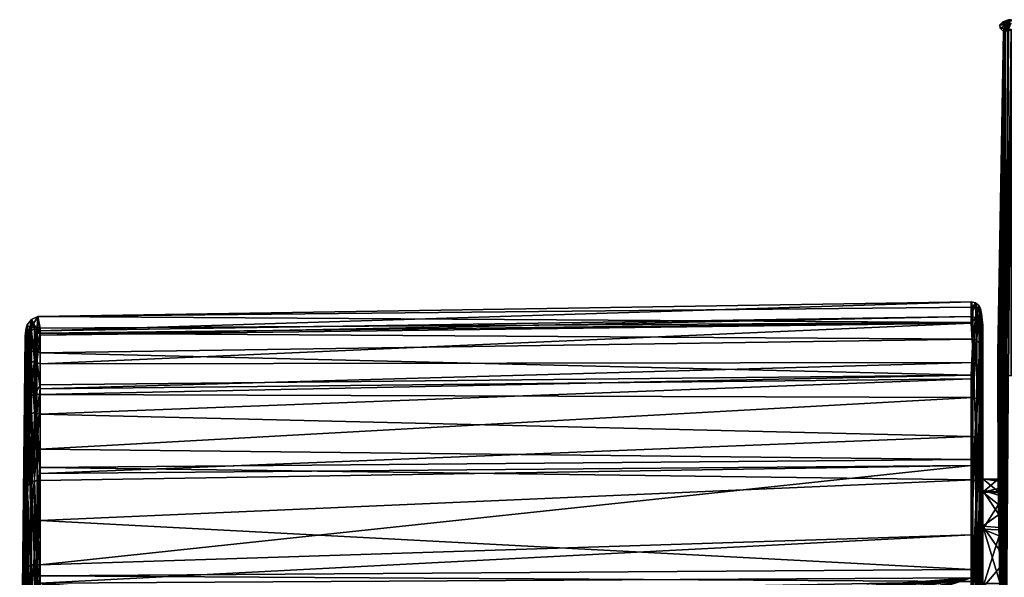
# Model space of a CAD drawing. Extents: x -0.171 to 0.171, y -0.126 to 0.
# Tile 19 of 256: x -0.171 to -0.13, y -0.067 to -0.044. Entities that reach past the tile are written whole.
import ezdxf

# ---------------------------------------------------------------- set-up
doc = ezdxf.new("R2010")
doc.units = 0
doc.layers.add('mesh', color=7, linetype='CONTINUOUS')

msp = doc.modelspace()

# ---------------------------------------------------------------- meshes
at = {"layer": 'mesh'}
mesh = msp.add_polyface(dxfattribs=at)
corners = [(-0.129722, -0.044112, 0.018744), (-0.12986, -0.04425, 0.018741), (-0.129702, -0.044108, 0.018583), (-0.129889, -0.044345, 0.018542), (-0.129929, -0.044396, 0.018739), (-0.129787, -0.044255, 0.018375), (-0.129888, -0.044439, 0.018439), (-0.129645, -0.044175, 0.018249), (-0.12992, -0.044525, 0.018553), (-0.129759, -0.044442, 0.018173), (-0.129791, -0.04417, 0.063892), (-0.129876, -0.044252, 0.063723), (-0.129731, -0.044107, 0.06372), (-0.129881, -0.044293, 0.063912), (-0.129873, -0.044478, 0.064109), (-0.129934, -0.044479, 0.063924), (-0.129842, -0.044338, 0.064095), (-0.129763, -0.044385, 0.064267), (-0.129961, -0.044525, 0.063725), (-0.129944, -0.044396, 0.063725), (-0.129738, -0.044169, 0.06405), (-0.129657, -0.044169, 0.064194), (-0.129954, -0.044525, 0.041232), (-0.129946, -0.044525, 0.018739), (-0.130109, -0.044386, 0.041232), (-0.130123, -0.044248, 0.041232), (-0.129985, -0.04411, 0.041232), (-0.129576, -0.044042, 0.018747), (-0.129707, -0.044025, 0.041232)]
mesh.append_faces([[corners[k] for k in face] for face in [(0, 1, 2, 2), (3, 1, 4, 4), (5, 3, 6, 6), (7, 5, 6, 6), (3, 2, 1, 1), (5, 2, 3, 3), (8, 3, 4, 4), (6, 3, 8, 8), (9, 7, 6, 6), (10, 11, 12, 12), (13, 11, 10, 10), (13, 14, 15, 15), (16, 14, 13, 13), (17, 14, 16, 16), (18, 13, 15, 15), (19, 13, 18, 18), (19, 11, 13, 13), (20, 13, 10, 10), (20, 16, 13, 13), (21, 17, 16, 16), (22, 23, 24, 24), (18, 22, 24, 24), (24, 19, 18, 18), (24, 11, 19, 19), (24, 1, 25, 25), (24, 4, 1, 1), (23, 4, 24, 24), (25, 11, 24, 24), (26, 11, 25, 25), (25, 0, 26, 26), (1, 0, 25, 25), (27, 26, 0, 0), (27, 28, 26, 26), (26, 12, 11, 11), (28, 12, 26, 26)]])
mesh = msp.add_polyface(dxfattribs=at)
corners = [(-0.13006, -0.067219, 0.058695), (-0.13009, -0.064837, 0.056842), (-0.129961, -0.045792, 0.06375), (-0.13088, -0.056661, 0.045064), (-0.130835, -0.05685, 0.041391), (-0.130835, -0.057177, 0.044986), (-0.130875, -0.056509, 0.041388), (-0.130835, -0.057237, 0.04565), (-0.130859, -0.056966, 0.037077), (-0.129946, -0.044525, 0.018739), (-0.130163, -0.059176, 0.032195), (-0.130162, -0.059417, 0.032087), (-0.129961, -0.044525, 0.063725), (-0.130154, -0.060822, 0.051886), (-0.130178, -0.059499, 0.049156), (-0.130934, -0.056677, 0.037019), (-0.130943, -0.056488, 0.037617), (-0.130934, -0.056848, 0.036375), (-0.130934, -0.056166, 0.041384), (-0.130943, -0.056299, 0.038882), (-0.130987, -0.05667, 0.036331), (-0.130987, -0.056057, 0.041383), (-0.131131, -0.056545, 0.036301), (-0.131136, -0.055926, 0.041382), (-0.13132, -0.056501, 0.036291), (-0.13132, -0.056784, 0.03553), (-0.13132, -0.055884, 0.04138), (-0.13132, -0.056759, 0.047233), (-0.131255, -0.056113, 0.044757), (-0.131255, -0.057446, 0.049832), (-0.131081, -0.056184, 0.044747), (-0.130934, -0.056389, 0.044718), (-0.13096, -0.057646, 0.049754), (-0.130934, -0.056486, 0.045087), (-0.13089, -0.056385, 0.041386)]
mesh.append_faces([[corners[k] for k in face] for face in [(0, 1, 2, 2), (3, 4, 5, 5), (3, 6, 4, 4), (5, 7, 3, 3), (8, 4, 6, 6), (9, 10, 11, 11), (12, 13, 14, 14), (15, 16, 17, 17), (18, 19, 16, 16), (16, 20, 17, 17), (16, 21, 20, 20), (19, 21, 16, 16), (19, 18, 21, 21), (22, 21, 23, 23), (20, 21, 22, 22), (22, 24, 25, 25), (23, 24, 22, 22), (23, 26, 24, 24), (27, 28, 29, 29), (23, 21, 30, 30), (21, 18, 31, 31), (26, 23, 28, 28), (28, 30, 29, 29), (28, 23, 30, 30), (30, 31, 32, 32), (30, 21, 31, 31), (31, 3, 33, 33), (31, 34, 3, 3), (18, 34, 31, 31), (34, 6, 3, 3), (34, 18, 16, 16), (16, 6, 34, 34), (16, 8, 6, 6), (15, 8, 16, 16), (15, 17, 8, 8)]])
mesh = msp.add_polyface(dxfattribs=at)
corners = [(-0.129954, -0.044525, 0.041232), (-0.130178, -0.058223, 0.033969), (-0.130176, -0.058292, 0.033698), (-0.13018, -0.058217, 0.034243), (-0.130182, -0.058281, 0.034533), (-0.130184, -0.058417, 0.034803), (-0.13009, -0.064837, 0.056842), (-0.130125, -0.062529, 0.054389), (-0.129961, -0.045792, 0.06375), (-0.12992, -0.044525, 0.018553), (-0.129929, -0.044396, 0.018739), (-0.129946, -0.044525, 0.018739), (-0.129763, -0.044385, 0.064267), (-0.129783, -0.044523, 0.064267), (-0.129873, -0.044478, 0.064109), (-0.129834, -0.058979, 0.018432), (-0.129747, -0.058983, 0.018322), (-0.129636, -0.044444, 0.01802), (-0.129641, -0.058985, 0.018231), (-0.129431, -0.044532, 0.017841), (-0.129522, -0.058986, 0.018164), (-0.12931, -0.044534, 0.017785), (-0.129888, -0.044439, 0.018439), (-0.129897, -0.058975, 0.018553), (-0.129759, -0.044442, 0.018173), (-0.129934, -0.05897, 0.01868), (-0.129949, -0.058964, 0.018862), (-0.129961, -0.044525, 0.063725), (-0.129934, -0.044479, 0.063924), (-0.129864, -0.072933, 0.064231), (-0.129936, -0.072932, 0.064079), (-0.12965, -0.044432, 0.06442), (-0.130162, -0.059417, 0.032087), (-0.130165, -0.058952, 0.032366), (-0.130163, -0.059176, 0.032195), (-0.130167, -0.058765, 0.032597), (-0.130169, -0.058687, 0.032744), (-0.130186, -0.058615, 0.035029), (-0.130187, -0.058863, 0.035199), (-0.130203, -0.05824, 0.038724), (-0.130207, -0.058056, 0.04225), (-0.130198, -0.058481, 0.04578), (-0.130178, -0.059499, 0.049156), (-0.130154, -0.060822, 0.051886)]
mesh.append_faces([[corners[k] for k in face] for face in [(0, 1, 2, 2), (3, 1, 0, 0), (0, 4, 3, 3), (0, 5, 4, 4), (6, 7, 8, 8), (9, 10, 11, 11), (12, 13, 14, 14), (15, 16, 17, 17), (18, 19, 17, 17), (20, 21, 18, 18), (18, 17, 16, 16), (15, 22, 23, 23), (15, 24, 22, 22), (17, 24, 15, 15), (23, 22, 9, 9), (9, 25, 23, 23), (9, 26, 25, 25), (11, 26, 9, 9), (27, 28, 8, 8), (29, 14, 13, 13), (30, 28, 14, 14), (31, 29, 13, 13), (11, 32, 26, 26), (11, 33, 34, 34), (35, 33, 11, 11), (11, 36, 35, 35), (11, 2, 36, 36), (0, 2, 11, 11), (27, 5, 0, 0), (27, 37, 5, 5), (38, 37, 27, 27), (27, 39, 38, 38), (27, 40, 39, 39), (41, 40, 27, 27), (27, 42, 41, 41), (8, 43, 27, 27)]])
mesh = msp.add_polyface(dxfattribs=at)
corners = [(-0.129939, -0.066282, 0.018802), (-0.129951, -0.06628, 0.018924), (-0.129951, -0.068032, 0.018939), (-0.129934, -0.05897, 0.01868), (-0.129907, -0.066284, 0.018694), (-0.129897, -0.058975, 0.018553), (-0.129949, -0.058964, 0.018862), (-0.130019, -0.07166, 0.022184), (-0.130045, -0.068597, 0.023576), (-0.129952, -0.069938, 0.01898), (-0.130115, -0.063153, 0.027984), (-0.13008, -0.065617, 0.025605), (-0.13006, -0.067219, 0.058695), (-0.129961, -0.045792, 0.06375), (-0.130029, -0.070336, 0.060405), (-0.130007, -0.073684, 0.061545), (-0.130045, -0.074553, 0.056291), (-0.129941, -0.069939, 0.018878), (-0.129954, -0.073025, 0.019046), (-0.129952, -0.07314, 0.019019), (-0.129947, -0.072683, 0.018966), (-0.129947, -0.071768, 0.018944), (-0.129913, -0.072686, 0.018844), (-0.129912, -0.07177, 0.018821), (-0.129832, -0.072689, 0.018707), (-0.129911, -0.06994, 0.018777), (-0.129853, -0.066286, 0.018591), (-0.129934, -0.044479, 0.063924), (-0.129956, -0.072931, 0.063949), (-0.129936, -0.072932, 0.064079), (-0.129873, -0.044478, 0.064109), (-0.129864, -0.072933, 0.064231), (-0.129953, -0.073448, 0.019054)]
mesh.append_faces([[corners[k] for k in face] for face in [(0, 1, 2, 2), (3, 4, 5, 5), (3, 0, 4, 4), (6, 0, 3, 3), (6, 1, 0, 0), (7, 2, 8, 8), (7, 9, 2, 2), (8, 1, 6, 6), (2, 1, 8, 8), (10, 11, 6, 6), (12, 13, 14, 14), (15, 16, 14, 14), (4, 0, 17, 17), (18, 19, 20, 20), (2, 17, 0, 0), (9, 17, 2, 2), (9, 21, 17, 17), (22, 20, 19, 19), (22, 23, 20, 20), (24, 23, 22, 22), (25, 17, 21, 21), (25, 4, 17, 17), (26, 4, 25, 25), (23, 21, 20, 20), (23, 25, 21, 21), (5, 4, 26, 26), (13, 27, 28, 28), (27, 29, 28, 28), (29, 30, 31, 31), (7, 20, 21, 21), (7, 18, 20, 20), (19, 18, 7, 7), (7, 32, 19, 19), (21, 9, 7, 7), (14, 28, 15, 15), (14, 13, 28, 28)]])
mesh = msp.add_polyface(dxfattribs=at)
corners = [(-0.129949, -0.058964, 0.018862), (-0.130162, -0.059698, 0.032033), (-0.130162, -0.059974, 0.032044), (-0.130162, -0.059417, 0.032087), (-0.129961, -0.045792, 0.06375), (-0.130125, -0.062529, 0.054389), (-0.130154, -0.060822, 0.051886), (-0.130184, -0.063353, 0.041437), (-0.130185, -0.063337, 0.040963), (-0.130203, -0.05824, 0.038724), (-0.130207, -0.058056, 0.04225), (-0.130198, -0.058481, 0.04578), (-0.130182, -0.063415, 0.04321), (-0.130178, -0.059499, 0.049156), (-0.130172, -0.063864, 0.045391), (-0.130182, -0.058622, 0.034469), (-0.130178, -0.058223, 0.033969), (-0.13018, -0.058217, 0.034243), (-0.130184, -0.058417, 0.034803), (-0.130186, -0.058615, 0.035029), (-0.130182, -0.058281, 0.034533), (-0.130166, -0.059466, 0.032433), (-0.130167, -0.058765, 0.032597), (-0.130169, -0.058687, 0.032744), (-0.130165, -0.058952, 0.032366), (-0.130163, -0.059176, 0.032195), (-0.130176, -0.058292, 0.033698), (-0.130187, -0.059026, 0.035271), (-0.130835, -0.063878, 0.037483), (-0.130835, -0.0573, 0.037147), (-0.130835, -0.058571, 0.033072), (-0.130835, -0.063326, 0.041438), (-0.130835, -0.05685, 0.041391), (-0.130835, -0.057177, 0.044986), (-0.130835, -0.063816, 0.045401), (-0.130835, -0.058315, 0.049038), (-0.130835, -0.057237, 0.04565), (-0.130835, -0.058804, 0.050576), (-0.130835, -0.065315, 0.049103), (-0.130835, -0.060258, 0.052955), (-0.130162, -0.060244, 0.032121), (-0.130148, -0.061126, 0.03072), (-0.130187, -0.058863, 0.035199)]
mesh.append_faces([[corners[k] for k in face] for face in [(0, 1, 2, 2), (0, 3, 1, 1), (4, 5, 6, 6), (7, 8, 9, 9), (10, 7, 9, 9), (11, 12, 10, 10), (13, 14, 11, 11), (15, 16, 17, 17), (15, 18, 19, 19), (15, 20, 18, 18), (17, 20, 15, 15), (21, 1, 3, 3), (21, 2, 1, 1), (22, 23, 21, 21), (21, 24, 22, 22), (21, 25, 24, 24), (3, 25, 21, 21), (15, 26, 16, 16), (15, 23, 26, 26), (8, 27, 9, 9), (28, 29, 30, 30), (31, 32, 29, 29), (33, 32, 31, 31), (34, 35, 36, 36), (34, 37, 35, 35), (38, 39, 37, 37), (0, 2, 40, 40), (41, 0, 40, 40), (9, 27, 42, 42), (19, 42, 15, 15), (42, 40, 15, 15), (27, 40, 42, 42), (40, 23, 15, 15), (40, 21, 23, 23), (40, 2, 21, 21), (8, 40, 27, 27)]])
mesh = msp.add_polyface(dxfattribs=at)
corners = [(-0.13132, -0.062503, 0.057437), (-0.170419, -0.062847, 0.057089), (-0.170419, -0.06207, 0.05606), (-0.13132, -0.067136, 0.061111), (-0.170419, -0.067405, 0.060643), (-0.170419, -0.065067, 0.058819), (-0.13132, -0.056759, 0.047233), (-0.170419, -0.057195, 0.04712), (-0.170419, -0.056993, 0.045481), (-0.13132, -0.058968, 0.052706), (-0.170419, -0.059365, 0.052476), (-0.170419, -0.058027, 0.049172), (-0.13132, -0.059115, 0.030099), (-0.170419, -0.059538, 0.030339), (-0.170419, -0.060603, 0.028974), (-0.13132, -0.056784, 0.03553), (-0.170419, -0.057285, 0.035661), (-0.170419, -0.058487, 0.032822), (-0.13132, -0.056501, 0.036291), (-0.170419, -0.057099, 0.036993), (-0.13132, -0.062763, 0.025457), (-0.170419, -0.063398, 0.025551), (-0.170419, -0.066938, 0.022878), (-0.158109, -0.070136, 0.020906), (-0.157693, -0.069944, 0.020907), (-0.156903, -0.069703, 0.021073), (-0.155661, -0.069311, 0.021174), (-0.15529, -0.069248, 0.021246), (-0.15604, -0.069393, 0.021192), (-0.155895, -0.069384, 0.021143), (-0.157668, -0.069951, 0.02079), (-0.155881, -0.069387, 0.020992), (-0.154024, -0.06914, 0.021251), (-0.155922, -0.069484, 0.020835), (-0.157581, -0.070069, 0.020579), (-0.154295, -0.070346, 0.019578), (-0.15402, -0.069249, 0.020946), (-0.170419, -0.067705, 0.0223), (-0.154529, -0.069162, 0.021273), (-0.153771, -0.069139, 0.021248), (-0.158428, -0.070312, 0.020841), (-0.158868, -0.070555, 0.020752), (-0.131255, -0.059906, 0.054465), (-0.170419, -0.059775, 0.053019), (-0.131255, -0.063363, 0.058412), (-0.131255, -0.067633, 0.061461), (-0.170419, -0.0684, 0.061064), (-0.170519, -0.0565, 0.041385), (-0.131255, -0.057446, 0.049832), (-0.13132, -0.061546, 0.026541), (-0.170419, -0.063092, 0.025782), (-0.131228, -0.058435, 0.031111), (-0.13132, -0.055884, 0.04138), (-0.13132, -0.065675, 0.022864)]
mesh.append_faces([[corners[k] for k in face] for face in [(0, 1, 2, 2), (3, 4, 5, 5), (6, 7, 8, 8), (9, 10, 11, 11), (12, 13, 14, 14), (15, 16, 17, 17), (18, 19, 16, 16), (20, 21, 22, 22), (23, 24, 25, 25), (26, 27, 28, 28), (28, 29, 26, 26), (28, 25, 29, 29), (26, 29, 27, 27), (25, 24, 29, 29), (30, 29, 24, 24), (31, 29, 30, 30), (31, 32, 29, 29), (31, 30, 33, 33), (30, 34, 33, 33), (35, 36, 33, 33), (37, 38, 39, 39), (37, 27, 38, 38), (37, 28, 27, 27), (37, 25, 28, 28), (37, 40, 23, 23), (37, 41, 40, 40), (42, 2, 43, 43), (44, 5, 1, 1), (45, 46, 4, 4), (6, 8, 47, 47), (48, 11, 7, 7), (49, 14, 50, 50), (51, 17, 13, 13), (52, 47, 19, 19), (53, 22, 37, 37)]])
mesh = msp.add_polyface(dxfattribs=at)
corners = [(-0.13132, -0.056501, 0.036291), (-0.170419, -0.057285, 0.035661), (-0.13132, -0.056784, 0.03553), (-0.147789, -0.071358, 0.020195), (-0.146581, -0.072524, 0.019895), (-0.147072, -0.071986, 0.020061), (-0.147636, -0.071462, 0.020154), (-0.147048, -0.072118, 0.019955), (-0.148439, -0.070868, 0.02025), (-0.147034, -0.072061, 0.019814), (-0.148436, -0.070921, 0.02037), (-0.147196, -0.072143, 0.019611), (-0.148499, -0.0709, 0.020122), (-0.14742, -0.071863, 0.019694), (-0.13132, -0.067481, 0.021915), (-0.148858, -0.070559, 0.020585), (-0.149313, -0.070329, 0.020606), (-0.149613, -0.070138, 0.020764), (-0.150821, -0.069713, 0.020903), (-0.151673, -0.069394, 0.021118), (-0.152487, -0.069241, 0.021202), (-0.153181, -0.069162, 0.02125), (-0.13132, -0.07057, 0.020291), (-0.131255, -0.059906, 0.054465), (-0.170419, -0.059775, 0.053019), (-0.13132, -0.058968, 0.052706), (-0.13132, -0.062503, 0.057437), (-0.170419, -0.06207, 0.05606), (-0.131255, -0.063363, 0.058412), (-0.170419, -0.062847, 0.057089), (-0.13132, -0.067136, 0.061111), (-0.170419, -0.065067, 0.058819), (-0.131255, -0.067633, 0.061461), (-0.170419, -0.067405, 0.060643), (-0.131255, -0.072487, 0.06345), (-0.170419, -0.0684, 0.061064), (-0.131255, -0.057446, 0.049832), (-0.170419, -0.057195, 0.04712), (-0.13132, -0.056759, 0.047233), (-0.170419, -0.058027, 0.049172), (-0.13132, -0.061546, 0.026541), (-0.170419, -0.063092, 0.025782), (-0.13132, -0.062763, 0.025457), (-0.13132, -0.059115, 0.030099), (-0.170419, -0.060603, 0.028974), (-0.131228, -0.058435, 0.031111), (-0.170419, -0.059538, 0.030339), (-0.170419, -0.058487, 0.032822), (-0.13132, -0.055884, 0.04138), (-0.170419, -0.057099, 0.036993), (-0.131255, -0.056113, 0.044757), (-0.170519, -0.0565, 0.041385), (-0.13132, -0.065675, 0.022864), (-0.170419, -0.067705, 0.0223), (-0.170419, -0.066938, 0.022878)]
mesh.append_faces([[corners[k] for k in face] for face in [(0, 1, 2, 2), (3, 4, 5, 5), (6, 4, 3, 3), (6, 3, 7, 7), (8, 9, 7, 7), (10, 8, 7, 7), (10, 7, 3, 3), (11, 12, 13, 13), (9, 12, 11, 11), (8, 12, 9, 9), (14, 3, 5, 5), (14, 15, 3, 3), (16, 15, 14, 14), (14, 17, 16, 16), (14, 18, 17, 17), (19, 18, 14, 14), (14, 20, 19, 19), (21, 20, 14, 14), (14, 4, 22, 22), (5, 4, 14, 14), (23, 24, 25, 25), (26, 27, 23, 23), (28, 29, 26, 26), (30, 31, 28, 28), (32, 33, 30, 30), (34, 35, 32, 32), (36, 37, 38, 38), (25, 39, 36, 36), (40, 41, 42, 42), (43, 44, 40, 40), (45, 46, 43, 43), (2, 47, 45, 45), (48, 49, 0, 0), (50, 51, 48, 48), (52, 53, 14, 14), (42, 54, 52, 52)]])
mesh = msp.add_polyface(dxfattribs=at)
corners = [(-0.170419, -0.059775, 0.053019), (-0.170419, -0.059365, 0.052476), (-0.13132, -0.058968, 0.052706), (-0.170419, -0.063092, 0.025782), (-0.170419, -0.063398, 0.025551), (-0.13132, -0.062763, 0.025457), (-0.153771, -0.069139, 0.021248), (-0.152487, -0.069241, 0.021202), (-0.153181, -0.069162, 0.02125), (-0.151808, -0.069386, 0.021071), (-0.151673, -0.069394, 0.021118), (-0.150044, -0.070006, 0.020757), (-0.149613, -0.070138, 0.020764), (-0.150821, -0.069713, 0.020903), (-0.153691, -0.069153, 0.021136), (-0.153859, -0.069204, 0.021014), (-0.153697, -0.069204, 0.021011), (-0.153857, -0.069152, 0.021141), (-0.154024, -0.06914, 0.021251), (-0.154529, -0.069162, 0.021273), (-0.15529, -0.069248, 0.021246), (-0.154022, -0.069172, 0.02109), (-0.15402, -0.069249, 0.020946), (-0.15007, -0.069972, 0.020608), (-0.151851, -0.069425, 0.020842), (-0.151554, -0.069547, 0.020726), (-0.150141, -0.070113, 0.020434), (-0.154031, -0.069795, 0.020261), (-0.153727, -0.070342, 0.019569), (-0.153885, -0.070342, 0.019572), (-0.155895, -0.069384, 0.021143), (-0.155881, -0.069387, 0.020992), (-0.155922, -0.069484, 0.020835), (-0.151897, -0.070552, 0.019453), (-0.131255, -0.056113, 0.044757), (-0.13132, -0.056759, 0.047233), (-0.170519, -0.0565, 0.041385), (-0.13132, -0.067481, 0.021915), (-0.170419, -0.067705, 0.0223)]
mesh.append_faces([[corners[k] for k in face] for face in [(0, 1, 2, 2), (3, 4, 5, 5), (6, 7, 8, 8), (9, 10, 7, 7), (11, 12, 13, 13), (14, 15, 16, 16), (14, 17, 15, 15), (6, 17, 14, 14), (18, 19, 20, 20), (18, 6, 19, 19), (15, 21, 22, 22), (17, 21, 15, 15), (6, 21, 17, 17), (6, 18, 21, 21), (13, 9, 11, 11), (10, 9, 13, 13), (6, 9, 7, 7), (9, 23, 11, 11), (9, 24, 23, 23), (6, 24, 9, 9), (25, 23, 24, 24), (26, 23, 25, 25), (24, 14, 16, 16), (6, 14, 24, 24), (15, 22, 27, 27), (15, 28, 16, 16), (27, 29, 15, 15), (20, 30, 18, 18), (31, 21, 18, 18), (31, 22, 21, 21), (31, 32, 22, 22), (24, 33, 25, 25), (16, 28, 24, 24), (34, 35, 36, 36), (37, 6, 8, 8), (37, 38, 6, 6)]])
mesh = msp.add_polyface(dxfattribs=at)
corners = [(-0.130835, -0.057177, 0.044986), (-0.130835, -0.063816, 0.045401), (-0.130835, -0.057237, 0.04565), (-0.130934, -0.057996, 0.032828), (-0.130934, -0.057492, 0.033954), (-0.130943, -0.05754, 0.033746), (-0.130934, -0.057593, 0.0493), (-0.13088, -0.056661, 0.045064), (-0.13088, -0.057751, 0.049238), (-0.130934, -0.056486, 0.045087), (-0.130835, -0.058315, 0.049038), (-0.130835, -0.058804, 0.050576), (-0.130859, -0.056966, 0.037077), (-0.130859, -0.058256, 0.032938), (-0.130835, -0.0573, 0.037147), (-0.130835, -0.05685, 0.041391), (-0.130835, -0.058571, 0.033072), (-0.130859, -0.060329, 0.02913), (-0.130943, -0.06006, 0.028872), (-0.130934, -0.058878, 0.03086), (-0.130934, -0.058703, 0.031249), (-0.130987, -0.05858, 0.031187), (-0.130934, -0.056848, 0.036375), (-0.130987, -0.05667, 0.036331), (-0.131228, -0.058435, 0.031111), (-0.131131, -0.056545, 0.036301), (-0.13132, -0.056784, 0.03553), (-0.13132, -0.058968, 0.052706), (-0.131255, -0.057446, 0.049832), (-0.131255, -0.059906, 0.054465), (-0.130934, -0.056389, 0.044718), (-0.13096, -0.057646, 0.049754), (-0.131081, -0.057513, 0.049806), (-0.131081, -0.059965, 0.054425), (-0.131081, -0.056184, 0.044747), (-0.130934, -0.059628, 0.053351)]
mesh.append_faces([[corners[k] for k in face] for face in [(0, 1, 2, 2), (3, 4, 5, 5), (6, 7, 8, 8), (9, 7, 6, 6), (8, 10, 11, 11), (7, 10, 8, 8), (7, 2, 10, 10), (12, 4, 13, 13), (4, 3, 13, 13), (12, 14, 15, 15), (13, 14, 12, 12), (13, 16, 14, 14), (17, 16, 13, 13), (18, 19, 20, 20), (20, 5, 21, 21), (3, 5, 20, 20), (22, 5, 4, 4), (23, 5, 22, 22), (23, 21, 5, 5), (21, 23, 24, 24), (23, 25, 24, 24), (25, 26, 24, 24), (27, 28, 29, 29), (30, 6, 31, 31), (30, 9, 6, 6), (29, 32, 33, 33), (28, 32, 29, 29), (28, 34, 32, 32), (32, 31, 33, 33), (32, 34, 31, 31), (31, 8, 35, 35), (6, 8, 31, 31), (8, 11, 35, 35), (12, 22, 4, 4), (17, 20, 19, 19), (13, 3, 20, 20)]])
mesh = msp.add_polyface(dxfattribs=at)
corners = [(-0.170544, -0.057068, 0.036992), (-0.170419, -0.057285, 0.035661), (-0.170419, -0.057099, 0.036993), (-0.170558, -0.058428, 0.032797), (-0.170968, -0.057319, 0.03705), (-0.17101, -0.05704, 0.040006), (-0.17101, -0.057493, 0.037084), (-0.17101, -0.057581, 0.036513), (-0.170519, -0.0565, 0.041385), (-0.170659, -0.057017, 0.036986), (-0.170785, -0.056621, 0.041386), (-0.170788, -0.057093, 0.037002), (-0.170894, -0.057198, 0.037024), (-0.170963, -0.05685, 0.041387), (-0.17101, -0.056985, 0.041388), (-0.170985, -0.057242, 0.045427), (-0.17101, -0.057407, 0.0456), (-0.17101, -0.057363, 0.045404), (-0.17101, -0.057929, 0.047881), (-0.170985, -0.058243, 0.049098), (-0.17101, -0.057237, 0.044855), (-0.170806, -0.056984, 0.045473), (-0.170543, -0.05693, 0.045486), (-0.170419, -0.056993, 0.045481), (-0.170419, -0.057195, 0.04712), (-0.170806, -0.057997, 0.049189), (-0.170619, -0.057896, 0.049226), (-0.171049, -0.057754, 0.037231), (-0.171049, -0.057311, 0.041386), (-0.171049, -0.057687, 0.045547)]
mesh.append_faces([[corners[k] for k in face] for face in [(0, 1, 2, 2), (3, 1, 0, 0), (4, 5, 6, 6), (7, 4, 6, 6), (0, 2, 8, 8), (9, 10, 11, 11), (0, 10, 9, 9), (0, 8, 10, 10), (11, 10, 12, 12), (5, 13, 14, 14), (4, 13, 5, 5), (12, 13, 4, 4), (10, 13, 12, 12), (15, 16, 17, 17), (15, 18, 16, 16), (19, 18, 15, 15), (20, 15, 17, 17), (20, 14, 15, 15), (15, 21, 19, 19), (15, 13, 21, 21), (14, 13, 15, 15), (22, 23, 24, 24), (22, 25, 21, 21), (24, 26, 22, 22), (8, 21, 10, 10), (8, 22, 21, 21), (8, 23, 22, 22), (13, 10, 21, 21), (6, 27, 7, 7), (28, 5, 14, 14), (27, 5, 28, 28), (27, 6, 5, 5), (20, 28, 14, 14), (20, 29, 28, 28), (17, 29, 20, 20), (17, 16, 29, 29)]])
mesh = msp.add_polyface(dxfattribs=at)
corners = [(-0.17101, -0.057581, 0.036513), (-0.170968, -0.058645, 0.032893), (-0.170968, -0.057319, 0.03705), (-0.17101, -0.058702, 0.03311), (-0.17101, -0.058784, 0.032954), (-0.170558, -0.058428, 0.032797), (-0.170419, -0.058487, 0.032822), (-0.170419, -0.057285, 0.035661), (-0.170419, -0.059538, 0.030339), (-0.170659, -0.057017, 0.036986), (-0.170659, -0.058362, 0.03277), (-0.170544, -0.057068, 0.036992), (-0.170788, -0.057093, 0.037002), (-0.170788, -0.058434, 0.032801), (-0.170894, -0.057198, 0.037024), (-0.170894, -0.058532, 0.032844), (-0.170985, -0.059057, 0.051006), (-0.17101, -0.059219, 0.051134), (-0.17101, -0.058594, 0.049666), (-0.170985, -0.058243, 0.049098), (-0.17101, -0.058274, 0.048917), (-0.17101, -0.058185, 0.048663), (-0.17101, -0.057929, 0.047881), (-0.170619, -0.057896, 0.049226), (-0.170806, -0.059839, 0.052989), (-0.170806, -0.057997, 0.049189), (-0.170619, -0.059747, 0.053045), (-0.170985, -0.060063, 0.052853), (-0.170806, -0.056984, 0.045473), (-0.170419, -0.059365, 0.052476), (-0.170419, -0.058027, 0.049172), (-0.170543, -0.05693, 0.045486), (-0.170419, -0.057195, 0.04712), (-0.171049, -0.058999, 0.033243), (-0.171049, -0.057754, 0.037231), (-0.171049, -0.058868, 0.049554), (-0.171049, -0.057687, 0.045547), (-0.17101, -0.057407, 0.0456)]
mesh.append_faces([[corners[k] for k in face] for face in [(0, 1, 2, 2), (3, 1, 0, 0), (3, 4, 1, 1), (5, 6, 7, 7), (8, 6, 5, 5), (5, 9, 10, 10), (11, 9, 5, 5), (10, 12, 13, 13), (9, 12, 10, 10), (13, 14, 15, 15), (12, 14, 13, 13), (15, 2, 1, 1), (14, 2, 15, 15), (16, 17, 18, 18), (19, 20, 21, 21), (19, 18, 20, 20), (16, 18, 19, 19), (19, 21, 22, 22), (23, 24, 25, 25), (23, 26, 24, 24), (19, 25, 27, 27), (19, 28, 25, 25), (23, 29, 26, 26), (30, 29, 23, 23), (31, 23, 25, 25), (32, 30, 23, 23), (4, 3, 33, 33), (0, 33, 3, 3), (0, 34, 33, 33), (20, 35, 21, 21), (20, 18, 35, 35), (35, 22, 21, 21), (36, 22, 35, 35), (36, 37, 22, 22), (18, 17, 35, 35)]])
mesh = msp.add_polyface(dxfattribs=at)
corners = [(-0.170521, -0.063411, 0.02556), (-0.170419, -0.063092, 0.025782), (-0.170551, -0.06057, 0.028945), (-0.170419, -0.063398, 0.025551), (-0.170659, -0.060521, 0.028907), (-0.170659, -0.063407, 0.025552), (-0.170788, -0.060585, 0.028951), (-0.170788, -0.06346, 0.025608), (-0.170894, -0.060673, 0.029013), (-0.17101, -0.062609, 0.027006), (-0.170968, -0.063619, 0.025775), (-0.170968, -0.060774, 0.029084), (-0.17101, -0.063494, 0.026187), (-0.17101, -0.063768, 0.025933), (-0.170419, -0.059775, 0.053019), (-0.170419, -0.06207, 0.05606), (-0.170539, -0.062032, 0.056085), (-0.170985, -0.065204, 0.058645), (-0.17101, -0.063521, 0.057055), (-0.170985, -0.062272, 0.05587), (-0.17101, -0.062398, 0.05576), (-0.17101, -0.061147, 0.054317), (-0.17101, -0.063225, 0.056714), (-0.170882, -0.062134, 0.055991), (-0.170806, -0.059839, 0.052989), (-0.170419, -0.062847, 0.057089), (-0.170717, -0.062028, 0.056084), (-0.170806, -0.065042, 0.058851), (-0.171049, -0.063675, 0.026366), (-0.17101, -0.060931, 0.029197), (-0.171049, -0.060999, 0.029574), (-0.171049, -0.063432, 0.056506), (-0.171049, -0.060807, 0.053255), (-0.171277, -0.078623, 0.041558), (-0.171049, -0.057687, 0.045547), (-0.171049, -0.058868, 0.049554), (-0.171049, -0.057311, 0.041386), (-0.171049, -0.057754, 0.037231), (-0.171049, -0.058999, 0.033243)]
mesh.append_faces([[corners[k] for k in face] for face in [(0, 1, 2, 2), (0, 3, 1, 1), (0, 4, 5, 5), (2, 4, 0, 0), (5, 6, 7, 7), (4, 6, 5, 5), (6, 8, 7, 7), (9, 10, 11, 11), (12, 10, 9, 9), (12, 13, 10, 10), (7, 8, 10, 10), (8, 11, 10, 10), (14, 15, 16, 16), (17, 18, 19, 19), (19, 20, 21, 21), (19, 22, 20, 20), (18, 22, 19, 19), (19, 23, 17, 17), (19, 24, 23, 23), (15, 25, 16, 16), (26, 16, 27, 27), (23, 26, 27, 27), (23, 24, 26, 26), (13, 12, 28, 28), (28, 29, 30, 30), (28, 9, 29, 29), (12, 9, 28, 28), (31, 22, 18, 18), (31, 20, 22, 22), (32, 20, 31, 31), (32, 21, 20, 20), (33, 34, 35, 35), (33, 36, 34, 34), (33, 37, 36, 36), (33, 38, 37, 37)]])
mesh = msp.add_polyface(dxfattribs=at)
corners = [(-0.130835, -0.057177, 0.044986), (-0.130835, -0.063326, 0.041438), (-0.130835, -0.063816, 0.045401), (-0.130943, -0.06006, 0.028872), (-0.130934, -0.060109, 0.028978), (-0.130934, -0.058878, 0.03086), (-0.130859, -0.060329, 0.02913), (-0.130934, -0.06181, 0.026776), (-0.130859, -0.063105, 0.025799), (-0.130934, -0.062903, 0.02559), (-0.130835, -0.060611, 0.029323), (-0.130835, -0.058571, 0.033072), (-0.130835, -0.063344, 0.026044), (-0.130987, -0.061676, 0.026656), (-0.130934, -0.060918, 0.027742), (-0.130934, -0.058703, 0.031249), (-0.130987, -0.05858, 0.031187), (-0.131131, -0.06158, 0.026571), (-0.131131, -0.065701, 0.0229), (-0.131228, -0.058435, 0.031111), (-0.13132, -0.061546, 0.026541), (-0.13132, -0.059115, 0.030099), (-0.13132, -0.062503, 0.057437), (-0.131255, -0.059906, 0.054465), (-0.131255, -0.063363, 0.058412), (-0.13096, -0.057646, 0.049754), (-0.130934, -0.059628, 0.053351), (-0.13096, -0.060083, 0.054344), (-0.130934, -0.062485, 0.056989), (-0.13096, -0.063507, 0.058253), (-0.131081, -0.059965, 0.054425), (-0.131081, -0.063411, 0.058359), (-0.130835, -0.061558, 0.055081), (-0.130835, -0.062899, 0.056588), (-0.130835, -0.060258, 0.052955), (-0.130835, -0.058804, 0.050576), (-0.130859, -0.058256, 0.032938)]
mesh.append_faces([[corners[k] for k in face] for face in [(0, 1, 2, 2), (3, 4, 5, 5), (6, 5, 4, 4), (7, 8, 6, 6), (9, 8, 7, 7), (6, 10, 11, 11), (8, 10, 6, 6), (8, 12, 10, 10), (13, 7, 14, 14), (9, 7, 13, 13), (15, 16, 3, 3), (3, 14, 4, 4), (16, 14, 3, 3), (16, 13, 14, 14), (17, 13, 16, 16), (17, 18, 13, 13), (17, 19, 20, 20), (16, 19, 17, 17), (20, 19, 21, 21), (22, 23, 24, 24), (25, 26, 27, 27), (27, 28, 29, 29), (24, 30, 31, 31), (23, 30, 24, 24), (31, 27, 29, 29), (30, 27, 31, 31), (30, 25, 27, 27), (26, 28, 27, 27), (32, 28, 26, 26), (32, 33, 28, 28), (26, 34, 32, 32), (26, 35, 34, 34), (6, 4, 14, 14), (36, 15, 6, 6), (7, 6, 14, 14)]])
mesh = msp.add_polyface(dxfattribs=at)
corners = [(-0.130045, -0.068597, 0.023576), (-0.129949, -0.058964, 0.018862), (-0.13008, -0.065617, 0.025605), (-0.130115, -0.063153, 0.027984), (-0.130148, -0.061126, 0.03072), (-0.130207, -0.058056, 0.04225), (-0.130182, -0.063415, 0.04321), (-0.130184, -0.063353, 0.041437), (-0.130198, -0.058481, 0.04578), (-0.130172, -0.063864, 0.045391), (-0.130178, -0.059499, 0.049156), (-0.130169, -0.064002, 0.046056), (-0.130154, -0.064818, 0.04815), (-0.130154, -0.060822, 0.051886), (-0.130145, -0.065371, 0.04907), (-0.130125, -0.062529, 0.054389), (-0.130129, -0.067058, 0.031544), (-0.130153, -0.065472, 0.033824), (-0.130149, -0.065715, 0.033347), (-0.130835, -0.063326, 0.041438), (-0.130835, -0.0573, 0.037147), (-0.130835, -0.063878, 0.037483), (-0.130835, -0.065315, 0.049103), (-0.130835, -0.058804, 0.050576), (-0.130835, -0.063816, 0.045401), (-0.130835, -0.065435, 0.033805), (-0.130835, -0.060611, 0.029323), (-0.130835, -0.063344, 0.026044), (-0.130835, -0.058571, 0.033072), (-0.130835, -0.061558, 0.055081), (-0.130835, -0.060258, 0.052955), (-0.130835, -0.067722, 0.05229), (-0.130835, -0.062899, 0.056588), (-0.130178, -0.063909, 0.037493), (-0.130181, -0.063725, 0.038083), (-0.13017, -0.064396, 0.035936), (-0.130185, -0.063337, 0.040963), (-0.13009, -0.064837, 0.056842), (-0.13011, -0.067726, 0.052286), (-0.130162, -0.060244, 0.032121)]
mesh.append_faces([[corners[k] for k in face] for face in [(0, 1, 2, 2), (3, 1, 4, 4), (5, 6, 7, 7), (8, 9, 6, 6), (10, 11, 9, 9), (10, 12, 11, 11), (13, 12, 10, 10), (13, 14, 12, 12), (15, 14, 13, 13), (4, 16, 3, 3), (4, 17, 18, 18), (19, 20, 21, 21), (22, 23, 24, 24), (25, 26, 27, 27), (28, 26, 25, 25), (22, 29, 30, 30), (31, 32, 29, 29), (24, 9, 11, 11), (21, 33, 34, 34), (21, 35, 33, 33), (25, 35, 21, 21), (36, 21, 34, 34), (36, 19, 21, 21), (7, 19, 36, 36), (19, 9, 24, 24), (19, 6, 9, 9), (7, 6, 19, 19), (12, 24, 11, 11), (12, 22, 24, 24), (37, 38, 15, 15), (34, 39, 36, 36), (34, 33, 39, 39), (39, 17, 4, 4), (39, 35, 17, 17), (33, 35, 39, 39)]])
mesh = msp.add_polyface(dxfattribs=at)
corners = [(-0.170968, -0.060774, 0.029084), (-0.17101, -0.060762, 0.029418), (-0.17101, -0.060931, 0.029197), (-0.17101, -0.060397, 0.029895), (-0.170968, -0.058645, 0.032893), (-0.17101, -0.058784, 0.032954), (-0.17101, -0.062609, 0.027006), (-0.170558, -0.058428, 0.032797), (-0.170551, -0.06057, 0.028945), (-0.170419, -0.059538, 0.030339), (-0.170419, -0.060603, 0.028974), (-0.170419, -0.063092, 0.025782), (-0.170659, -0.058362, 0.03277), (-0.170659, -0.060521, 0.028907), (-0.170788, -0.058434, 0.032801), (-0.170788, -0.060585, 0.028951), (-0.170894, -0.058532, 0.032844), (-0.170894, -0.060673, 0.029013), (-0.170985, -0.060063, 0.052853), (-0.17101, -0.061147, 0.054317), (-0.17101, -0.060592, 0.053401), (-0.17101, -0.059219, 0.051134), (-0.170985, -0.059057, 0.051006), (-0.17101, -0.060207, 0.052766), (-0.170619, -0.059747, 0.053045), (-0.170717, -0.062028, 0.056084), (-0.170806, -0.059839, 0.052989), (-0.170985, -0.062272, 0.05587), (-0.170806, -0.057997, 0.049189), (-0.170985, -0.058243, 0.049098), (-0.170419, -0.059775, 0.053019), (-0.170539, -0.062032, 0.056085), (-0.170419, -0.059365, 0.052476), (-0.171049, -0.060999, 0.029574), (-0.171049, -0.058999, 0.033243), (-0.171049, -0.060807, 0.053255), (-0.171049, -0.058868, 0.049554)]
mesh.append_faces([[corners[k] for k in face] for face in [(0, 1, 2, 2), (0, 3, 1, 1), (4, 3, 0, 0), (4, 5, 3, 3), (6, 0, 2, 2), (7, 8, 9, 9), (8, 10, 9, 9), (8, 11, 10, 10), (8, 12, 13, 13), (7, 12, 8, 8), (13, 14, 15, 15), (12, 14, 13, 13), (15, 16, 17, 17), (14, 16, 15, 15), (17, 4, 0, 0), (16, 4, 17, 17), (18, 19, 20, 20), (18, 21, 22, 22), (18, 23, 21, 21), (20, 23, 18, 18), (24, 25, 26, 26), (18, 26, 27, 27), (18, 28, 26, 26), (18, 27, 19, 19), (22, 29, 18, 18), (24, 30, 31, 31), (32, 30, 24, 24), (24, 31, 25, 25), (2, 1, 33, 33), (33, 5, 34, 34), (33, 3, 5, 5), (1, 3, 33, 33), (23, 20, 35, 35), (36, 23, 35, 35), (36, 21, 23, 23), (20, 19, 35, 35)]])
mesh = msp.add_polyface(dxfattribs=at)
corners = [(-0.130835, -0.063878, 0.037483), (-0.130835, -0.058571, 0.033072), (-0.130835, -0.065435, 0.033805), (-0.130934, -0.063427, 0.025022), (-0.130943, -0.063686, 0.024753), (-0.130934, -0.065859, 0.023126), (-0.130943, -0.068191, 0.021641), (-0.130934, -0.06629, 0.02279), (-0.130943, -0.066993, 0.022316), (-0.130859, -0.066478, 0.023075), (-0.130859, -0.063105, 0.025799), (-0.130934, -0.062903, 0.02559), (-0.130835, -0.063344, 0.026044), (-0.130835, -0.066665, 0.023361), (-0.130859, -0.070317, 0.02106), (-0.130987, -0.065774, 0.023006), (-0.130987, -0.061676, 0.026656), (-0.130961, -0.070666, 0.020547), (-0.131131, -0.065701, 0.0229), (-0.131131, -0.070586, 0.020333), (-0.13132, -0.065675, 0.022864), (-0.131131, -0.06158, 0.026571), (-0.13132, -0.07057, 0.020291), (-0.13132, -0.067481, 0.021915), (-0.13132, -0.061546, 0.026541), (-0.13132, -0.062763, 0.025457), (-0.13132, -0.067136, 0.061111), (-0.131255, -0.063363, 0.058412), (-0.131255, -0.067633, 0.061461), (-0.13096, -0.063507, 0.058253), (-0.130934, -0.066022, 0.059971), (-0.13096, -0.067736, 0.061273), (-0.131081, -0.063411, 0.058359), (-0.131081, -0.067667, 0.061398), (-0.130934, -0.062485, 0.056989), (-0.130835, -0.066411, 0.059414), (-0.130835, -0.067621, 0.060348), (-0.130835, -0.063219, 0.056947), (-0.130835, -0.062899, 0.056588), (-0.130943, -0.069409, 0.021049)]
mesh.append_faces([[corners[k] for k in face] for face in [(0, 1, 2, 2), (3, 4, 5, 5), (6, 7, 8, 8), (5, 7, 9, 9), (10, 5, 9, 9), (10, 3, 5, 5), (11, 3, 10, 10), (9, 12, 10, 10), (9, 13, 12, 12), (14, 13, 9, 9), (5, 15, 7, 7), (5, 4, 15, 15), (3, 16, 4, 4), (11, 16, 3, 3), (15, 8, 7, 7), (4, 16, 15, 15), (17, 8, 15, 15), (18, 15, 16, 16), (18, 19, 15, 15), (20, 18, 21, 21), (20, 22, 18, 18), (23, 22, 20, 20), (20, 24, 25, 25), (21, 24, 20, 20), (26, 27, 28, 28), (29, 30, 31, 31), (28, 32, 33, 33), (27, 32, 28, 28), (33, 29, 31, 31), (32, 29, 33, 33), (30, 29, 34, 34), (30, 35, 36, 36), (34, 35, 30, 30), (34, 37, 35, 35), (38, 37, 34, 34), (39, 9, 7, 7)]])
mesh = msp.add_polyface(dxfattribs=at)
corners = [(-0.170968, -0.067067, 0.023101), (-0.17101, -0.06679, 0.023538), (-0.17101, -0.067183, 0.023284), (-0.17101, -0.065357, 0.024463), (-0.17101, -0.068505, 0.02243), (-0.170968, -0.070979, 0.021167), (-0.17101, -0.07053, 0.021563), (-0.170894, -0.070935, 0.021052), (-0.170968, -0.063619, 0.025775), (-0.17101, -0.063768, 0.025933), (-0.170941, -0.072137, 0.062395), (-0.17101, -0.069514, 0.061185), (-0.170985, -0.068544, 0.06081), (-0.17101, -0.070198, 0.06144), (-0.17101, -0.066419, 0.059426), (-0.170985, -0.065204, 0.058645), (-0.17101, -0.068617, 0.060676), (-0.17101, -0.065307, 0.058516), (-0.17101, -0.063521, 0.057055), (-0.171049, -0.066926, 0.023742), (-0.171049, -0.070627, 0.021802), (-0.171049, -0.063675, 0.026366), (-0.171049, -0.063432, 0.056506), (-0.171049, -0.06664, 0.059182), (-0.171049, -0.070308, 0.061182), (-0.171277, -0.078623, 0.041558), (-0.171049, -0.060807, 0.053255), (-0.171049, -0.058868, 0.049554), (-0.171049, -0.060999, 0.029574), (-0.171049, -0.058999, 0.033243)]
mesh.append_faces([[corners[k] for k in face] for face in [(0, 1, 2, 2), (0, 3, 1, 1), (4, 0, 2, 2), (4, 5, 0, 0), (6, 5, 4, 4), (7, 0, 5, 5), (8, 3, 0, 0), (8, 9, 3, 3), (10, 11, 12, 12), (10, 13, 11, 11), (12, 14, 15, 15), (12, 16, 14, 14), (11, 16, 12, 12), (15, 17, 18, 18), (14, 17, 15, 15), (19, 2, 1, 1), (19, 4, 2, 2), (20, 4, 19, 19), (20, 6, 4, 4), (19, 9, 21, 21), (19, 3, 9, 9), (1, 3, 19, 19), (17, 22, 18, 18), (17, 23, 22, 22), (14, 23, 17, 17), (16, 23, 14, 14), (16, 24, 23, 23), (11, 24, 16, 16), (11, 13, 24, 24), (25, 22, 23, 23), (25, 26, 22, 22), (27, 26, 25, 25), (28, 29, 25, 25), (25, 21, 28, 28), (25, 19, 21, 21)]])
mesh = msp.add_polyface(dxfattribs=at)
corners = [(-0.130125, -0.062529, 0.054389), (-0.13013, -0.066314, 0.050642), (-0.130145, -0.065371, 0.04907), (-0.13006, -0.067219, 0.058695), (-0.130074, -0.070891, 0.054711), (-0.130083, -0.070014, 0.054204), (-0.130029, -0.070336, 0.060405), (-0.13008, -0.065617, 0.025605), (-0.130117, -0.067937, 0.030705), (-0.130101, -0.069161, 0.029537), (-0.130115, -0.063153, 0.027984), (-0.130129, -0.067058, 0.031544), (-0.130148, -0.061126, 0.03072), (-0.130149, -0.065715, 0.033347), (-0.130835, -0.067722, 0.05229), (-0.130835, -0.066411, 0.059414), (-0.130835, -0.063219, 0.056947), (-0.130835, -0.070871, 0.054746), (-0.130835, -0.071078, 0.02825), (-0.130835, -0.066665, 0.023361), (-0.130835, -0.070444, 0.021378), (-0.130835, -0.067891, 0.030656), (-0.130835, -0.063344, 0.026044), (-0.130835, -0.065435, 0.033805), (-0.130835, -0.061558, 0.055081), (-0.130835, -0.065315, 0.049103), (-0.130835, -0.062899, 0.056588), (-0.130835, -0.067621, 0.060348), (-0.130835, -0.070272, 0.061507), (-0.130153, -0.065472, 0.033824), (-0.13017, -0.064396, 0.035936), (-0.130154, -0.064818, 0.04815), (-0.13011, -0.067726, 0.052286), (-0.13009, -0.064837, 0.056842), (-0.130079, -0.07108, 0.028255), (-0.130045, -0.068597, 0.023576)]
mesh.append_faces([[corners[k] for k in face] for face in [(0, 1, 2, 2), (3, 4, 5, 5), (6, 4, 3, 3), (7, 8, 9, 9), (10, 8, 7, 7), (10, 11, 8, 8), (12, 13, 11, 11), (14, 15, 16, 16), (14, 17, 15, 15), (18, 19, 20, 20), (21, 19, 18, 18), (21, 22, 19, 19), (23, 22, 21, 21), (14, 24, 25, 25), (16, 26, 14, 14), (27, 17, 28, 28), (27, 15, 17, 17), (9, 8, 21, 21), (18, 9, 21, 21), (21, 13, 23, 23), (21, 11, 13, 13), (8, 11, 21, 21), (23, 29, 30, 30), (13, 29, 23, 23), (2, 25, 31, 31), (2, 1, 25, 25), (5, 17, 14, 14), (0, 32, 1, 1), (3, 32, 33, 33), (3, 5, 32, 32), (7, 34, 35, 35), (7, 9, 34, 34), (18, 34, 9, 9), (25, 32, 14, 14), (25, 1, 32, 32), (5, 14, 32, 32)]])
mesh = msp.add_polyface(dxfattribs=at)
corners = [(-0.170535, -0.066928, 0.02287), (-0.170419, -0.063398, 0.025551), (-0.170521, -0.063411, 0.02556), (-0.170419, -0.066938, 0.022878), (-0.170419, -0.067705, 0.0223), (-0.170556, -0.070896, 0.020942), (-0.170419, -0.07092, 0.020997), (-0.170659, -0.066903, 0.022839), (-0.170659, -0.07087, 0.020878), (-0.170659, -0.063407, 0.025552), (-0.170788, -0.066945, 0.022905), (-0.170788, -0.070898, 0.020952), (-0.170788, -0.06346, 0.025608), (-0.170894, -0.067002, 0.022997), (-0.170894, -0.070935, 0.021052), (-0.170968, -0.067067, 0.023101), (-0.161165, -0.072513, 0.020131), (-0.170968, -0.063619, 0.025775), (-0.170985, -0.068544, 0.06081), (-0.170806, -0.068423, 0.061041), (-0.170941, -0.072137, 0.062395), (-0.170806, -0.065042, 0.058851), (-0.170985, -0.065204, 0.058645), (-0.170882, -0.062134, 0.055991), (-0.170619, -0.068373, 0.061137), (-0.170806, -0.072088, 0.062554), (-0.17055, -0.065013, 0.058888), (-0.170539, -0.062032, 0.056085), (-0.170419, -0.062847, 0.057089), (-0.170419, -0.0684, 0.061064), (-0.170619, -0.072056, 0.062657), (-0.170419, -0.067405, 0.060643), (-0.170419, -0.065067, 0.058819), (-0.158109, -0.070136, 0.020906), (-0.156903, -0.069703, 0.021073), (-0.159945, -0.071362, 0.020409), (-0.158868, -0.070555, 0.020752)]
mesh.append_faces([[corners[k] for k in face] for face in [(0, 1, 2, 2), (0, 3, 1, 1), (0, 4, 3, 3), (5, 4, 0, 0), (5, 6, 4, 4), (5, 7, 8, 8), (0, 7, 5, 5), (0, 9, 7, 7), (2, 9, 0, 0), (8, 10, 11, 11), (7, 10, 8, 8), (7, 12, 10, 10), (9, 12, 7, 7), (11, 13, 14, 14), (10, 13, 11, 11), (13, 15, 14, 14), (6, 16, 4, 4), (10, 17, 13, 13), (12, 17, 10, 10), (13, 17, 15, 15), (18, 19, 20, 20), (18, 21, 19, 19), (22, 21, 18, 18), (22, 23, 21, 21), (19, 24, 25, 25), (26, 24, 19, 19), (27, 28, 26, 26), (24, 29, 30, 30), (24, 31, 29, 29), (26, 31, 24, 24), (26, 32, 31, 31), (28, 32, 26, 26), (21, 26, 19, 19), (27, 26, 21, 21), (33, 34, 4, 4), (35, 36, 4, 4)]])
mesh = msp.add_polyface(dxfattribs=at)
corners = [(-0.130934, -0.074425, 0.019576), (-0.130934, -0.072931, 0.019834), (-0.130943, -0.073244, 0.019727), (-0.13088, -0.074185, 0.063351), (-0.130835, -0.0723, 0.062394), (-0.130835, -0.074306, 0.062738), (-0.130859, -0.070317, 0.02106), (-0.130859, -0.074475, 0.019834), (-0.130835, -0.070444, 0.021378), (-0.130835, -0.066665, 0.023361), (-0.130835, -0.074539, 0.02017), (-0.130961, -0.070666, 0.020547), (-0.130934, -0.070207, 0.020794), (-0.130943, -0.069409, 0.021049), (-0.130943, -0.068191, 0.021641), (-0.130987, -0.065774, 0.023006), (-0.131131, -0.070586, 0.020333), (-0.130943, -0.066993, 0.022316), (-0.130934, -0.06629, 0.02279), (-0.130987, -0.075961, 0.019148), (-0.13132, -0.07057, 0.020291), (-0.131131, -0.065701, 0.0229), (-0.131228, -0.075942, 0.018985), (-0.13132, -0.072949, 0.019709), (-0.130934, -0.074153, 0.063503), (-0.130985, -0.075825, 0.063951), (-0.13096, -0.072545, 0.063244), (-0.13096, -0.067736, 0.061273), (-0.130934, -0.070004, 0.062134), (-0.131255, -0.072487, 0.06345), (-0.131255, -0.067633, 0.061461), (-0.131081, -0.072507, 0.063382), (-0.131081, -0.067667, 0.061398), (-0.130934, -0.066022, 0.059971), (-0.130835, -0.070272, 0.061507), (-0.130835, -0.067621, 0.060348), (-0.130859, -0.066478, 0.023075)]
mesh.append_faces([[corners[k] for k in face] for face in [(0, 1, 2, 2), (3, 4, 5, 5), (6, 1, 7, 7), (1, 0, 7, 7), (6, 8, 9, 9), (7, 8, 6, 6), (7, 10, 8, 8), (11, 12, 13, 13), (11, 13, 14, 14), (2, 1, 11, 11), (11, 15, 16, 16), (14, 17, 11, 11), (13, 18, 14, 14), (19, 11, 16, 16), (19, 2, 11, 11), (20, 16, 21, 21), (20, 22, 16, 16), (23, 22, 20, 20), (24, 25, 26, 26), (27, 28, 26, 26), (29, 30, 31, 31), (30, 32, 31, 31), (31, 27, 26, 26), (32, 27, 31, 31), (3, 24, 26, 26), (27, 33, 28, 28), (3, 28, 4, 4), (26, 28, 3, 3), (28, 34, 4, 4), (28, 35, 34, 34), (33, 35, 28, 28), (13, 6, 36, 36), (12, 6, 13, 13), (6, 11, 1, 1), (12, 11, 6, 6)]])
mesh = msp.add_polyface(dxfattribs=at)
corners = [(-0.170968, -0.075197, 0.020053), (-0.17101, -0.071751, 0.021039), (-0.17101, -0.074582, 0.020343), (-0.170968, -0.070979, 0.021167), (-0.17101, -0.071046, 0.021342), (-0.17101, -0.07053, 0.021563), (-0.170659, -0.075149, 0.019748), (-0.170788, -0.070898, 0.020952), (-0.170788, -0.075161, 0.019825), (-0.170659, -0.07087, 0.020878), (-0.170894, -0.070935, 0.021052), (-0.170894, -0.075178, 0.019931), (-0.17101, -0.075189, 0.020193), (-0.170806, -0.072088, 0.062554), (-0.170619, -0.072056, 0.062657), (-0.170708, -0.075765, 0.063427), (-0.170619, -0.068373, 0.061137), (-0.170881, -0.075783, 0.063287), (-0.170941, -0.072137, 0.062395), (-0.17101, -0.072707, 0.062372), (-0.17101, -0.072205, 0.062185), (-0.17101, -0.074243, 0.062689), (-0.170981, -0.075807, 0.063103), (-0.17101, -0.070198, 0.06144), (-0.170806, -0.068423, 0.061041), (-0.171049, -0.074297, 0.062427), (-0.171049, -0.074634, 0.020622), (-0.171049, -0.070627, 0.021802), (-0.171049, -0.070308, 0.061182), (-0.171277, -0.078623, 0.041558), (-0.171049, -0.06664, 0.059182), (-0.171049, -0.066926, 0.023742)]
mesh.append_faces([[corners[k] for k in face] for face in [(0, 1, 2, 2), (3, 1, 0, 0), (3, 4, 1, 1), (5, 4, 3, 3), (6, 7, 8, 8), (9, 7, 6, 6), (8, 10, 11, 11), (7, 10, 8, 8), (11, 3, 0, 0), (10, 3, 11, 11), (0, 2, 12, 12), (13, 14, 15, 15), (16, 14, 13, 13), (15, 17, 13, 13), (18, 19, 20, 20), (18, 21, 19, 19), (22, 21, 18, 18), (20, 23, 18, 18), (17, 22, 18, 18), (18, 13, 17, 17), (18, 24, 13, 13), (22, 25, 21, 21), (12, 2, 26, 26), (1, 26, 2, 2), (1, 27, 26, 26), (4, 27, 1, 1), (4, 5, 27, 27), (25, 19, 21, 21), (25, 20, 19, 19), (28, 20, 25, 25), (28, 23, 20, 20), (29, 28, 25, 25), (30, 28, 29, 29), (27, 31, 29, 29), (29, 26, 27, 27)]])

doc.saveas('drawing.dxf')
